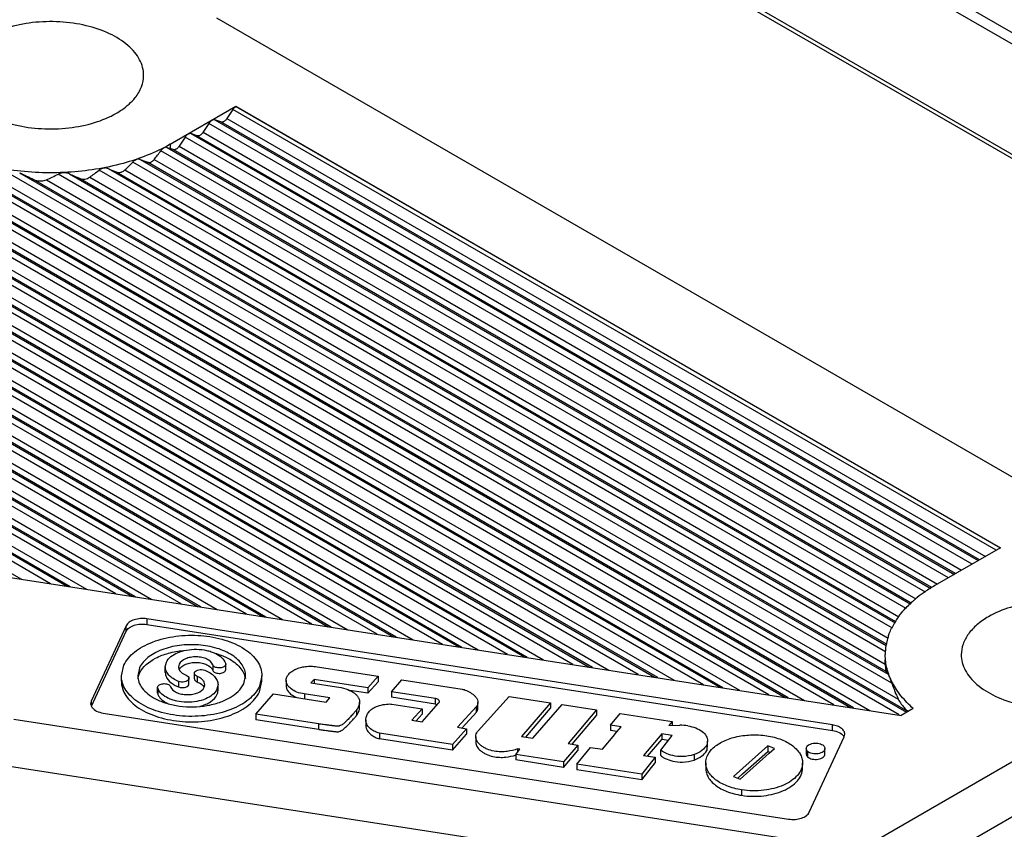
# Model space of a CAD drawing. Header units: inches. Extents: x 0 to 22, y 0 to 17.
# Tile 25 of 33: x 16.7 to 17.9, y 13.4 to 14.4. Entities that reach past the tile are written whole.
import ezdxf

# ---------------------------------------------------------------- set-up
doc = ezdxf.new("R2010")
doc.units = ezdxf.units.IN
doc.header["$LTSCALE"] = 1.21
doc.header["$MEASUREMENT"] = 0
doc.layers.get('0').update_dxf_attribs({"linetype": 'CONTINUOUS'})

msp = doc.modelspace()

# ---------------------------------------------------------------- linework, layer by layer
at = {"color": 7, "linetype": 'CONTINUOUS'}
for p, q in [((18.624, 13.9112), (17.2485, 14.7054)), ((18.5847, 13.9206), (17.2484, 14.6921)), ((17.2596, 14.5571), (18.3508, 13.927)), ((17.2596, 14.5523), (18.3508, 13.9222)), ((18.0251, 13.7389), (16.9338, 14.369)), ((16.8796, 14.2219), (16.9561, 14.2662)), ((16.9526, 14.2624), (16.9456, 14.2518)), ((17.8419, 13.7489), (16.9526, 14.2624)), ((16.9561, 14.2658), (16.9561, 14.2662)), ((16.9561, 14.2662), (17.847, 13.7518)), ((16.9561, 14.2658), (17.847, 13.7515)), ((16.9387, 14.2479), (16.9317, 14.2504)), ((16.9318, 14.2503), (17.8211, 13.7369)), ((16.9457, 14.2519), (17.8294, 13.7417)), ((16.9248, 14.2463), (16.9178, 14.2358)), ((17.8141, 13.7328), (16.9248, 14.2463)), ((17.8224, 13.7376), (16.9387, 14.2479)), ((16.8969, 14.2302), (16.89, 14.2197)), ((17.7863, 13.7167), (16.8969, 14.2302)), ((16.9039, 14.2343), (17.7933, 13.7208)), ((16.9108, 14.2318), (16.9039, 14.2343)), ((17.7946, 13.7216), (16.9108, 14.2318)), ((16.9179, 14.2359), (17.8016, 13.7256)), ((17.7596, 13.7), (16.8687, 14.2144)), ((16.8761, 14.2182), (17.7659, 13.7044)), ((16.8796, 14.2219), (16.8796, 14.217)), ((16.883, 14.2157), (16.8796, 14.217)), ((17.7671, 13.7053), (16.883, 14.2157)), ((16.89, 14.2198), (17.7737, 13.7095)), ((16.8447, 14.2042), (17.742, 13.6861)), ((16.8611, 14.2043), (17.7483, 13.6921)), ((17.7291, 13.5569), (16.6185, 14.1981)), ((16.6255, 14.2021), (17.7376, 13.5601)), ((17.7389, 13.5608), (16.6355, 14.1979)), ((17.7204, 13.594), (16.6859, 14.1913)), ((17.721, 13.658), (16.7967, 14.1917)), ((16.8072, 14.1937), (17.7244, 13.6641)), ((16.8268, 14.192), (17.7284, 13.6714)), ((17.7371, 13.6808), (16.8359, 14.2012)), ((17.7429, 13.6871), (16.853, 14.2009)), ((17.653, 13.5686), (16.5907, 14.182)), ((16.5977, 14.1861), (17.6722, 13.5657)), ((17.6758, 13.5651), (16.6046, 14.1836)), ((16.6116, 14.1876), (17.6949, 13.5622)), ((16.6646, 14.1892), (17.7279, 13.5752)), ((16.7042, 14.1888), (17.7161, 13.6046)), ((17.7138, 13.6075), (16.7204, 14.181)), ((16.7354, 14.1805), (17.7128, 13.6161)), ((17.7129, 13.6305), (16.7491, 14.187)), ((16.7621, 14.1876), (17.7139, 13.638)), ((17.7148, 13.639), (16.7742, 14.1821)), ((16.7858, 14.1835), (17.716, 13.6464)), ((17.7249, 13.6653), (16.8172, 14.1895)), ((16.5699, 14.17), (17.5961, 13.5774)), ((16.5838, 14.1716), (17.6188, 13.5739)), ((17.577, 13.5804), (16.5629, 14.1659)), ((17.5997, 13.5769), (16.5768, 14.1675)), ((17.5009, 13.5922), (16.535, 14.1499)), ((16.542, 14.1539), (17.52, 13.5892)), ((17.5236, 13.5887), (16.5489, 14.1514)), ((16.5559, 14.1555), (17.5428, 13.5857)), ((17.4248, 13.6039), (16.5072, 14.1338)), ((16.5142, 14.1378), (17.444, 13.601)), ((17.4476, 13.6004), (16.5211, 14.1354)), ((16.5281, 14.1394), (17.4667, 13.5975)), ((16.5003, 14.1233), (17.3907, 13.6092)), ((17.3488, 13.6157), (16.4793, 14.1177)), ((16.4864, 14.1218), (17.3679, 13.6127)), ((17.3715, 13.6122), (16.4933, 14.1193)), ((17.2727, 13.6275), (16.4515, 14.1016)), ((16.4585, 14.1057), (17.2919, 13.6245)), ((17.2955, 13.624), (16.4654, 14.1032)), ((16.4724, 14.1073), (17.3146, 13.621)), ((16.4307, 14.0896), (17.2158, 13.6363)), ((16.4446, 14.0912), (17.2386, 13.6328)), ((17.1967, 13.6392), (16.4237, 14.0856)), ((17.2194, 13.6357), (16.4376, 14.0871)), ((17.1206, 13.651), (16.3958, 14.0695)), ((16.4028, 14.0735), (17.1398, 13.648)), ((17.1434, 13.6475), (16.4098, 14.0711)), ((16.4168, 14.0751), (17.1625, 13.6445)), ((17.0446, 13.6628), (16.368, 14.0534)), ((16.375, 14.0575), (17.0637, 13.6598)), ((17.0673, 13.6593), (16.3819, 14.055)), ((16.3889, 14.059), (17.0864, 13.6563)), ((16.3611, 14.043), (17.0104, 13.6681)), ((16.9685, 13.6745), (16.3402, 14.0373)), ((16.3472, 14.0414), (16.9876, 13.6716)), ((16.9912, 13.671), (16.3541, 14.0389)), ((16.8924, 13.6863), (16.3123, 14.0213)), ((16.3193, 14.0253), (16.9116, 13.6833)), ((16.9152, 13.6828), (16.3262, 14.0228)), ((16.3332, 14.0269), (16.9343, 13.6798)), ((16.2915, 14.0092), (16.8355, 13.6951)), ((16.3054, 14.0108), (16.8583, 13.6916)), ((16.8164, 13.6981), (16.2845, 14.0052)), ((16.8391, 13.6946), (16.2984, 14.0068)), ((16.7403, 13.7098), (16.2566, 13.9891)), ((16.2636, 13.9932), (16.7595, 13.7069)), ((16.7631, 13.7063), (16.2706, 13.9907)), ((16.2776, 13.9947), (16.7822, 13.7034)), ((16.2497, 13.9787), (16.7062, 13.7151)), ((17.6981, 13.4087), (18.5847, 13.9206)), ((18.6404, 13.8884), (17.726, 13.3605)), ((17.847, 13.7518), (17.7704, 13.7076)), ((16.6019, 13.7313), (17.7314, 13.5565)), ((16.8525, 13.669), (16.8525, 13.6625)), ((17.6511, 13.5454), (16.8525, 13.669)), ((16.8284, 13.6609), (16.7876, 13.5731)), ((16.7878, 13.5672), (16.8284, 13.6545)), ((16.8284, 13.6545), (16.8284, 13.6609)), ((16.8525, 13.6625), (17.6511, 13.539)), ((16.8739, 13.6129), (16.8751, 13.6183)), ((17.7128, 13.6161), (17.7127, 13.6213)), ((16.8227, 13.6026), (16.8255, 13.6148)), ((16.8439, 13.612), (16.8418, 13.6026)), ((16.8739, 13.6065), (16.8739, 13.613)), ((16.8899, 13.616), (16.8893, 13.613)), ((16.9078, 13.6055), (16.908, 13.6067)), ((16.9291, 13.6153), (16.9291, 13.6089)), ((16.9444, 13.6162), (16.9441, 13.6151)), ((16.9441, 13.6087), (16.9444, 13.6098)), ((16.9442, 13.6171), (16.9444, 13.6162)), ((16.9444, 13.6098), (16.9444, 13.6162)), ((17.0509, 13.6131), (17.1219, 13.6022)), ((17.7128, 13.6161), (17.7131, 13.6105)), ((16.8227, 13.5962), (16.8227, 13.6026)), ((16.8894, 13.596), (16.8894, 13.5896)), ((16.9014, 13.5997), (16.9012, 13.5985)), ((16.9014, 13.5932), (16.9014, 13.5997)), ((16.9078, 13.5991), (16.9078, 13.6055)), ((16.9111, 13.6018), (16.9111, 13.5954)), ((16.9653, 13.5932), (16.9674, 13.6026)), ((16.9865, 13.6026), (16.9837, 13.5904)), ((16.9837, 13.5839), (16.9865, 13.5962)), ((16.9865, 13.5962), (16.9865, 13.6026)), ((17.0147, 13.5972), (17.0147, 13.5908)), ((17.0473, 13.5983), (17.0436, 13.5945)), ((17.0436, 13.5945), (17.0732, 13.5899)), ((17.0473, 13.5983), (17.0473, 13.5939)), ((17.1099, 13.5886), (17.0473, 13.5983)), ((17.1219, 13.6022), (17.1099, 13.5886)), ((17.1099, 13.5822), (17.1219, 13.5957)), ((17.1219, 13.6022), (17.1219, 13.5957)), ((17.1374, 13.584), (17.1496, 13.5979)), ((17.1496, 13.5979), (17.2198, 13.587)), ((17.7204, 13.594), (17.718, 13.6009)), ((16.8648, 13.589), (16.8651, 13.5901)), ((16.8648, 13.5825), (16.8648, 13.589)), ((16.865, 13.5881), (16.8648, 13.589)), ((16.865, 13.5881), (16.865, 13.5816)), ((16.9012, 13.5921), (16.9014, 13.5933)), ((16.9192, 13.5892), (16.9199, 13.5922)), ((16.9353, 13.5923), (16.9341, 13.5869)), ((16.9353, 13.5858), (16.9353, 13.5922)), ((17.1099, 13.5822), (17.0889, 13.5854)), ((17.1099, 13.5886), (17.1099, 13.5822)), ((17.1374, 13.584), (17.1374, 13.5776)), ((17.1887, 13.5761), (17.1374, 13.584)), ((16.7876, 13.5731), (16.7869, 13.5701)), ((16.7876, 13.5731), (16.7876, 13.5678)), ((16.8648, 13.5825), (16.865, 13.5816)), ((16.9793, 13.5579), (16.9998, 13.5814)), ((16.9998, 13.5814), (17.0614, 13.572)), ((17.0655, 13.5768), (17.0358, 13.5814)), ((17.0359, 13.5813), (17.0359, 13.5759)), ((17.0614, 13.572), (17.0655, 13.5768)), ((17.1002, 13.5655), (17.1002, 13.5719)), ((17.1887, 13.5696), (17.1374, 13.5776)), ((17.1887, 13.5696), (17.1887, 13.5761)), ((17.1929, 13.5735), (17.1929, 13.5716)), ((17.1932, 13.5726), (17.1929, 13.5735)), ((17.2381, 13.5652), (17.2381, 13.5716)), ((17.2384, 13.5384), (17.2746, 13.5786)), ((17.2746, 13.5786), (17.3228, 13.5711)), ((17.0968, 13.5628), (17.0968, 13.5564)), ((17.1378, 13.5696), (17.173, 13.5641)), ((17.173, 13.5641), (17.1612, 13.551)), ((17.173, 13.5641), (17.173, 13.5577)), ((17.1732, 13.5491), (17.1922, 13.5705)), ((17.1887, 13.5696), (17.1909, 13.569)), ((17.2365, 13.5667), (17.2145, 13.5427)), ((17.2196, 13.5418), (17.2365, 13.5603)), ((17.2365, 13.5603), (17.2365, 13.5667)), ((17.3228, 13.5711), (17.2891, 13.532)), ((17.2939, 13.5312), (17.3228, 13.5647)), ((17.3023, 13.5299), (17.3364, 13.569)), ((17.3228, 13.5711), (17.3228, 13.5647)), ((17.3364, 13.569), (17.3764, 13.5628)), ((17.3764, 13.5628), (17.3433, 13.5236)), ((17.3764, 13.5628), (17.3764, 13.5564)), ((17.7454, 13.5645), (17.7314, 13.5565)), ((17.6601, 13.4028), (16.6976, 13.5517)), ((16.8015, 13.5592), (17.6001, 13.4356)), ((16.9793, 13.5579), (16.9793, 13.5514)), ((17.0526, 13.5465), (16.9793, 13.5579)), ((17.0526, 13.5401), (16.9793, 13.5514)), ((17.1076, 13.5511), (17.1076, 13.5447)), ((17.1612, 13.551), (17.1732, 13.5491)), ((17.1663, 13.5502), (17.173, 13.5577)), ((17.3481, 13.5228), (17.3764, 13.5564)), ((17.3925, 13.5452), (17.4038, 13.5586)), ((17.4038, 13.5586), (17.4645, 13.5492)), ((17.4645, 13.5492), (17.4606, 13.5445)), ((17.4645, 13.5492), (17.4645, 13.5447)), ((17.0526, 13.5401), (17.0526, 13.5465)), ((17.225, 13.5408), (17.2087, 13.5224)), ((17.2145, 13.5427), (17.225, 13.5408)), ((17.225, 13.5408), (17.225, 13.5344)), ((17.3925, 13.5452), (17.3925, 13.5387)), ((17.4051, 13.5432), (17.3925, 13.5452)), ((17.4003, 13.5375), (17.3925, 13.5387)), ((17.3977, 13.5344), (17.4051, 13.5432)), ((17.4606, 13.5445), (17.4733, 13.5451)), ((17.6511, 13.539), (17.6511, 13.5454)), ((17.1233, 13.5356), (17.1233, 13.5292)), ((17.2087, 13.5224), (17.1233, 13.5356)), ((17.2087, 13.5159), (17.1233, 13.5292)), ((17.2087, 13.5159), (17.225, 13.5344)), ((17.2356, 13.5316), (17.2356, 13.5252)), ((17.2891, 13.532), (17.3023, 13.5299)), ((17.3831, 13.517), (17.3975, 13.5342)), ((17.3975, 13.5342), (17.3977, 13.5344)), ((17.4523, 13.5348), (17.431, 13.5098)), ((17.4358, 13.509), (17.4523, 13.5284)), ((17.4511, 13.5161), (17.4646, 13.5329)), ((17.4523, 13.5348), (17.4523, 13.5284)), ((17.4646, 13.5329), (17.4523, 13.5348)), ((17.46, 13.5272), (17.4523, 13.5284)), ((17.5058, 13.5266), (17.5048, 13.5219)), ((17.5058, 13.5201), (17.5058, 13.5265)), ((17.6242, 13.4437), (17.665, 13.5315)), ((17.665, 13.5315), (17.6657, 13.5344)), ((17.2087, 13.5224), (17.2087, 13.5159)), ((17.2825, 13.5109), (17.2871, 13.517)), ((17.2843, 13.5175), (17.2843, 13.5132)), ((17.2871, 13.517), (17.2843, 13.5175)), ((17.3547, 13.5218), (17.338, 13.5024)), ((17.338, 13.4959), (17.3547, 13.5154)), ((17.3433, 13.5236), (17.3547, 13.5218)), ((17.3532, 13.4995), (17.3694, 13.5192)), ((17.3547, 13.5218), (17.3547, 13.5154)), ((17.3694, 13.5192), (17.3831, 13.517)), ((17.4511, 13.5097), (17.4511, 13.5161)), ((17.5048, 13.5219), (17.5048, 13.5154)), ((17.5048, 13.5154), (17.5058, 13.5201)), ((17.5076, 13.5132), (17.5104, 13.5168)), ((17.5759, 13.521), (17.5358, 13.4854)), ((17.5464, 13.4884), (17.5759, 13.5145)), ((17.5759, 13.521), (17.5759, 13.5145)), ((17.5837, 13.518), (17.5759, 13.521)), ((17.5776, 13.5126), (17.5837, 13.518)), ((17.6207, 13.5178), (17.6207, 13.5113)), ((17.6223, 13.5145), (17.6223, 13.5081)), ((17.6425, 13.5115), (17.6425, 13.5179)), ((17.2825, 13.5109), (17.2825, 13.5045)), ((17.338, 13.5024), (17.2825, 13.5109)), ((17.338, 13.4959), (17.2825, 13.5045)), ((17.4447, 13.5076), (17.429, 13.4878)), ((17.431, 13.5098), (17.4447, 13.5076)), ((17.4447, 13.5076), (17.4447, 13.5012)), ((17.4899, 13.5108), (17.4899, 13.5044)), ((17.5055, 13.5096), (17.5076, 13.5132)), ((17.5437, 13.4823), (17.5776, 13.5126)), ((17.6499, 13.3487), (16.6874, 13.4976)), ((17.338, 13.5024), (17.338, 13.4959)), ((17.3532, 13.4995), (17.3532, 13.4931)), ((17.429, 13.4878), (17.3532, 13.4995)), ((17.429, 13.4814), (17.3532, 13.4931)), ((17.429, 13.4814), (17.4447, 13.5012)), ((17.5036, 13.5012), (17.5036, 13.4947)), ((17.6165, 13.4948), (17.6165, 13.5012)), ((17.429, 13.4878), (17.429, 13.4814)), ((17.5358, 13.4854), (17.5437, 13.4823)), ((17.5408, 13.4834), (17.5464, 13.4884)), ((17.5454, 13.4697), (17.5454, 13.4633))]:
    msp.add_line(p, q, dxfattribs=at)
for centre, radius, start, end in [((17.8448, 13.575), 0.152, 124.3069, 128.5421), ((17.8563, 13.5585), 0.1721, 119.9359, 124.3483), ((17.8234, 13.5998), 0.1192, 133.3759, 136.9426), ((17.8292, 13.5938), 0.1276, 132.2325, 133.4128), ((17.8322, 13.5905), 0.132, 130.8227, 132.2311), ((17.8369, 13.585), 0.1392, 128.552, 130.814), ((17.7953, 13.6213), 0.0836, 149.0741, 153.9114), ((17.7994, 13.6189), 0.0884, 148.3411, 149.1228), ((17.8024, 13.617), 0.092, 144.2553, 148.3287), ((17.807, 13.6139), 0.0975, 143.1868, 144.2925), ((17.7819, 13.6267), 0.0692, 164.0899, 169.9628), ((17.7846, 13.6259), 0.072, 160.8096, 164.1005), ((17.779, 13.6272), 0.0663, 170.6635, 179.969), ((17.7803, 13.627), 0.0676, 169.9863, 170.68), ((16.8987, 13.6142), 0.00974, 212.7945, 217.4011), ((16.9112, 13.5851), 0.00884, 27.4274, 32.794), ((16.7963, 13.5714), 0.00964, 213.7112, 217.7968), ((17.7664, 13.5948), 0.0432, 221.1891, 227.3015), ((17.7668, 13.5952), 0.0437, 227.2877, 231.1987), ((17.4709, 13.4564), 0.0887, 82.3103, 88.4689), ((17.6571, 13.5272), 0.00877, 28.3669, 33.714), ((17.5345, 13.494), 0.0331, 135.2193, 136.6814), ((17.9255, 14.4353), 0.985, 249.205, 249.3776)]:
    msp.add_arc(centre, radius, start, end, dxfattribs=at)
for centre, major_axis, ratio, start_param, end_param in [((16.7404, 14.3103), (0.1479, 0.2047), 0.634351, -1.631117, -1.581179), ((16.7404, 14.2973), (0.1967, -0.0928), 0.090392, -0.767623, -0.742779), ((16.7404, 14.2713), (0.1967, -0.0928), 0.090392, -0.969559, -0.918845), ((16.7404, 14.3624), (0.1479, 0.2047), 0.634351, -2.058478, -2.001093), ((16.7404, 14.2453), (0.1967, -0.0928), 0.090392, -1.181565, -1.127346), ((16.7404, 14.3363), (0.1479, 0.2047), 0.634351, -1.836793, -1.784704), ((16.7404, 14.1933), (0.1967, -0.0928), 0.090392, -1.7127, -1.629745), ((16.7404, 14.3884), (0.1479, 0.2047), 0.634351, -2.316753, -2.247129), ((16.7404, 14.2193), (0.1967, -0.0928), 0.090392, -1.417707, -1.355577), ((17.9096, 13.5182), (0.1967, -0.0928), 0.090392, -2.997405, -2.91445), ((17.9096, 13.7393), (0.1479, 0.2047), 0.634351, -3.581778, -3.466923)]:
    msp.add_ellipse(centre, major_axis=major_axis, ratio=ratio, start_param=start_param, end_param=end_param, dxfattribs=at)
for points, knots in [([(16.8486, 14.3023), (16.8486, 14.3054), (16.8478, 14.3117), (16.8442, 14.3208), (16.8383, 14.3295), (16.8272, 14.3406), (16.8084, 14.3521), (16.7812, 14.3611), (16.7508, 14.3654), (16.7195, 14.3646), (16.69, 14.3586), (16.6718, 14.3511), (16.6638, 14.3465)], [0, 0, 0, 0, 0.04286, 0.087491, 0.135327, 0.187291, 0.304558, 0.438227, 0.582569, 0.729722, 0.871308, 1, 1, 1, 1]), ([(16.6321, 14.3023), (16.6321, 14.2992), (16.6329, 14.2929), (16.6365, 14.2838), (16.6424, 14.2751), (16.6535, 14.264), (16.6723, 14.2526), (16.6995, 14.2435), (16.7299, 14.2392), (16.7612, 14.2401), (16.7908, 14.246), (16.8089, 14.2535), (16.8169, 14.2581)], [0, 0, 0, 0, 0.04286, 0.087491, 0.135327, 0.187291, 0.304558, 0.438227, 0.582569, 0.729722, 0.871308, 1, 1, 1, 1]), ([(16.8388, 14.2763), (16.8418, 14.2801), (16.8468, 14.2883), (16.8486, 14.2978), (16.8486, 14.3023)], [0, 0, 0, 0, 0.520002, 1, 1, 1, 1]), ([(16.8169, 14.2581), (16.8191, 14.2594), (16.8272, 14.2644), (16.8344, 14.2708), (16.8388, 14.2763)], [0, 0, 0, 0, 0.269118, 1, 1, 1, 1]), ([(16.9561, 14.2658), (16.9558, 14.2656), (16.9544, 14.2647), (16.9533, 14.2634), (16.9526, 14.2624)], [0, 0, 0, 0, 0.230044, 1, 1, 1, 1]), ([(16.9283, 14.2498), (16.9279, 14.2496), (16.9266, 14.2486), (16.9255, 14.2474), (16.9248, 14.2463)], [0, 0, 0, 0, 0.230044, 1, 1, 1, 1]), ([(16.9317, 14.2504), (16.9315, 14.2505), (16.9303, 14.2507), (16.9291, 14.2502), (16.9283, 14.2498)], [0, 0, 0, 0, 0.220723, 1, 1, 1, 1]), ([(16.9422, 14.2485), (16.9419, 14.2483), (16.9408, 14.2478), (16.9395, 14.2476), (16.9387, 14.2479)], [0, 0, 0, 0, 0.289483, 1, 1, 1, 1]), ([(16.9456, 14.2518), (16.9454, 14.2515), (16.9444, 14.2502), (16.9432, 14.2491), (16.9422, 14.2485)], [0, 0, 0, 0, 0.267377, 1, 1, 1, 1]), ([(16.9004, 14.2337), (16.9001, 14.2335), (16.8987, 14.2326), (16.8976, 14.2313), (16.8969, 14.2302)], [0, 0, 0, 0, 0.230044, 1, 1, 1, 1]), ([(16.9039, 14.2343), (16.9036, 14.2344), (16.9024, 14.2346), (16.9012, 14.2341), (16.9004, 14.2337)], [0, 0, 0, 0, 0.220723, 1, 1, 1, 1]), ([(16.9144, 14.2324), (16.9141, 14.2322), (16.913, 14.2317), (16.9117, 14.2315), (16.9108, 14.2318)], [0, 0, 0, 0, 0.289483, 1, 1, 1, 1]), ([(16.9178, 14.2358), (16.9176, 14.2354), (16.9166, 14.2341), (16.9154, 14.233), (16.9144, 14.2324)], [0, 0, 0, 0, 0.267377, 1, 1, 1, 1]), ([(16.8796, 14.2219), (16.8625, 14.2121), (16.8232, 14.1969), (16.7598, 14.1871), (16.6942, 14.1896), (16.6515, 14.2), (16.6318, 14.2075)], [0, 0, 0, 0, 0.232137, 0.488804, 0.751435, 1, 1, 1, 1]), ([(16.8724, 14.2177), (16.8721, 14.2175), (16.8707, 14.2166), (16.8695, 14.2154), (16.8687, 14.2144)], [0, 0, 0, 0, 0.232037, 1, 1, 1, 1]), ([(16.8761, 14.2182), (16.8758, 14.2183), (16.8746, 14.2186), (16.8733, 14.2182), (16.8724, 14.2177)], [0, 0, 0, 0, 0.220494, 1, 1, 1, 1]), ([(16.8865, 14.2163), (16.8862, 14.2162), (16.8851, 14.2156), (16.8838, 14.2154), (16.883, 14.2157)], [0, 0, 0, 0, 0.289483, 1, 1, 1, 1]), ([(16.89, 14.2197), (16.8897, 14.2193), (16.8888, 14.218), (16.8875, 14.2169), (16.8865, 14.2163)], [0, 0, 0, 0, 0.267377, 1, 1, 1, 1]), ([(16.8403, 14.2041), (16.8399, 14.2039), (16.8383, 14.2033), (16.8368, 14.2022), (16.8359, 14.2012)], [0, 0, 0, 0, 0.240292, 1, 1, 1, 1]), ([(16.8447, 14.2042), (16.8444, 14.2043), (16.8429, 14.2047), (16.8414, 14.2045), (16.8403, 14.2041)], [0, 0, 0, 0, 0.228565, 1, 1, 1, 1]), ([(16.8571, 14.2012), (16.8575, 14.2013), (16.859, 14.2021), (16.8603, 14.2033), (16.8611, 14.2043)], [0, 0, 0, 0, 0.23668, 1, 1, 1, 1]), ([(16.802, 14.1941), (16.8016, 14.194), (16.7997, 14.1935), (16.7979, 14.1926), (16.7967, 14.1917)], [0, 0, 0, 0, 0.247304, 1, 1, 1, 1]), ([(16.8072, 14.1937), (16.8069, 14.1938), (16.8052, 14.1944), (16.8033, 14.1943), (16.802, 14.1941)], [0, 0, 0, 0, 0.235271, 1, 1, 1, 1]), ([(16.822, 14.1893), (16.8225, 14.1894), (16.8242, 14.19), (16.8258, 14.191), (16.8268, 14.192)], [0, 0, 0, 0, 0.244099, 1, 1, 1, 1]), ([(16.853, 14.2009), (16.8533, 14.2008), (16.8547, 14.2004), (16.8561, 14.2007), (16.8571, 14.2012)], [0, 0, 0, 0, 0.229336, 1, 1, 1, 1]), ([(16.728, 14.1792), (16.7287, 14.1792), (16.7311, 14.1792), (16.7337, 14.1797), (16.7354, 14.1805)], [0, 0, 0, 0, 0.254308, 1, 1, 1, 1]), ([(16.7557, 14.1887), (16.7551, 14.1886), (16.7528, 14.1884), (16.7506, 14.1878), (16.7491, 14.187)], [0, 0, 0, 0, 0.253013, 1, 1, 1, 1]), ([(16.7621, 14.1876), (16.7616, 14.1878), (16.7595, 14.1886), (16.7573, 14.1887), (16.7557, 14.1887)], [0, 0, 0, 0, 0.242443, 1, 1, 1, 1]), ([(16.7742, 14.1821), (16.7746, 14.1819), (16.7765, 14.1813), (16.7786, 14.1812), (16.7801, 14.1814)], [0, 0, 0, 0, 0.241679, 1, 1, 1, 1]), ([(16.8172, 14.1895), (16.8175, 14.1893), (16.8191, 14.1888), (16.8208, 14.1889), (16.822, 14.1893)], [0, 0, 0, 0, 0.235535, 1, 1, 1, 1]), ([(18.0179, 13.6272), (18.0179, 13.6303), (18.017, 13.6366), (18.0134, 13.6457), (18.0075, 13.6544), (17.9965, 13.6655), (17.9776, 13.677), (17.9505, 13.686), (17.92, 13.6903), (17.8888, 13.6895), (17.8592, 13.6835), (17.841, 13.676), (17.833, 13.6714)], [0, 0, 0, 0, 0.04286, 0.087491, 0.135327, 0.187291, 0.304558, 0.438227, 0.582569, 0.729722, 0.871308, 1, 1, 1, 1]), ([(17.7289, 13.6723), (17.7295, 13.6731), (17.7318, 13.6761), (17.7343, 13.679), (17.7363, 13.6812)], [0, 0, 0, 0, 0.245459, 1, 1, 1, 1]), ([(16.8525, 13.669), (16.85, 13.6694), (16.8449, 13.6695), (16.8378, 13.6682), (16.8319, 13.6655), (16.8291, 13.6625), (16.8284, 13.6609)], [0, 0, 0, 0, 0.286389, 0.563042, 0.804684, 1, 1, 1, 1]), ([(17.833, 13.6714), (17.8283, 13.6687), (17.8197, 13.6627), (17.8094, 13.6519), (17.8028, 13.6399), (17.8013, 13.6313), (17.8013, 13.6272)], [0, 0, 0, 0, 0.289771, 0.549063, 0.782223, 1, 1, 1, 1]), ([(16.8284, 13.6545), (16.8291, 13.6561), (16.8319, 13.659), (16.8378, 13.6618), (16.8449, 13.6631), (16.85, 13.6629), (16.8525, 13.6625)], [0, 0, 0, 0, 0.195316, 0.436958, 0.713611, 1, 1, 1, 1]), ([(17.7166, 13.6496), (17.7168, 13.6503), (17.7179, 13.6532), (17.7191, 13.656), (17.7202, 13.6581)], [0, 0, 0, 0, 0.247153, 1, 1, 1, 1]), ([(16.8255, 13.6148), (16.8283, 13.6208), (16.8355, 13.629), (16.8478, 13.637), (16.8636, 13.6443), (16.8864, 13.6497), (16.9151, 13.6505), (16.9425, 13.6456), (16.9626, 13.6369), (16.9748, 13.6274), (16.9814, 13.6197), (16.9855, 13.6114), (16.9865, 13.6054), (16.9865, 13.6026)], [0, 0, 0, 0, 0.102322, 0.162151, 0.227509, 0.370925, 0.52244, 0.669266, 0.799913, 0.857115, 0.908716, 0.95569, 1, 1, 1, 1]), ([(16.9674, 13.6026), (16.9674, 13.6048), (16.9667, 13.6093), (16.9635, 13.6157), (16.9585, 13.6216), (16.9491, 13.6289), (16.9336, 13.6356), (16.9126, 13.6393), (16.8906, 13.6387), (16.8732, 13.6346), (16.861, 13.629), (16.8516, 13.6228), (16.8461, 13.6166), (16.8439, 13.612)], [0, 0, 0, 0, 0.044313, 0.091284, 0.142885, 0.200091, 0.330736, 0.47756, 0.629069, 0.772486, 0.837847, 0.897675, 1, 1, 1, 1]), ([(16.8439, 13.6056), (16.8475, 13.6133), (16.8595, 13.6227), (16.8779, 13.6295), (16.8891, 13.6315), (16.8949, 13.632)], [0, 0, 0, 0, 0.43287, 0.704416, 1, 1, 1, 1]), ([(16.8751, 13.6183), (16.8775, 13.6235), (16.8861, 13.6294), (16.8989, 13.6329), (16.9104, 13.6339), (16.9201, 13.6328), (16.9273, 13.6308), (16.9357, 13.6274), (16.9423, 13.6224), (16.9442, 13.6171)], [0, 0, 0, 0, 0.217568, 0.356467, 0.505144, 0.652882, 0.723146, 0.789416, 1, 1, 1, 1]), ([(16.9291, 13.6153), (16.9281, 13.6183), (16.9234, 13.6219), (16.9165, 13.6241), (16.91, 13.6248), (16.9034, 13.6243), (16.8962, 13.6223), (16.8913, 13.6189), (16.8899, 13.616)], [0, 0, 0, 0, 0.210637, 0.346967, 0.494739, 0.64345, 0.782377, 1, 1, 1, 1]), ([(16.8901, 13.6099), (16.8916, 13.6128), (16.8966, 13.616), (16.9038, 13.6179), (16.9103, 13.6184), (16.9167, 13.6176), (16.9235, 13.6154), (16.9281, 13.6118), (16.9291, 13.6089)], [0, 0, 0, 0, 0.220126, 0.359452, 0.507894, 0.654945, 0.790408, 1, 1, 1, 1]), ([(16.9324, 13.6287), (16.9337, 13.6283), (16.9387, 13.6268), (16.9435, 13.6248), (16.9469, 13.623)], [0, 0, 0, 0, 0.260214, 1, 1, 1, 1]), ([(16.9469, 13.623), (16.9496, 13.6215), (16.9547, 13.6184), (16.9609, 13.6127), (16.9653, 13.6063), (16.9668, 13.6017), (16.9672, 13.5994)], [0, 0, 0, 0, 0.288877, 0.549488, 0.784126, 1, 1, 1, 1]), ([(17.7454, 13.5645), (17.7403, 13.569), (17.7312, 13.5782), (17.7207, 13.5938), (17.7142, 13.6103), (17.7127, 13.6217), (17.7127, 13.6272)], [0, 0, 0, 0, 0.277068, 0.532459, 0.770865, 1, 1, 1, 1]), ([(17.8013, 13.6272), (17.8013, 13.6241), (17.8021, 13.6178), (17.8058, 13.6087), (17.8117, 13.6), (17.8227, 13.5889), (17.8416, 13.5775), (17.8687, 13.5684), (17.8991, 13.5641), (17.9304, 13.565), (17.96, 13.5709), (17.9781, 13.5784), (17.9861, 13.583)], [0, 0, 0, 0, 0.04286, 0.087491, 0.135327, 0.187291, 0.304558, 0.438227, 0.582569, 0.729722, 0.871308, 1, 1, 1, 1]), ([(16.8894, 13.596), (16.8872, 13.5969), (16.883, 13.5989), (16.878, 13.603), (16.8747, 13.6077), (16.8739, 13.6113), (16.8739, 13.6129)], [0, 0, 0, 0, 0.299002, 0.562585, 0.792021, 1, 1, 1, 1]), ([(16.8739, 13.6065), (16.8739, 13.6055), (16.8741, 13.6041), (16.8745, 13.6027), (16.8746, 13.6024)], [0, 0, 0, 0, 0.745254, 1, 1, 1, 1]), ([(16.8893, 13.613), (16.8893, 13.6126), (16.8894, 13.6112), (16.8899, 13.6098), (16.8905, 13.6089)], [0, 0, 0, 0, 0.242444, 1, 1, 1, 1]), ([(16.891, 13.6083), (16.8914, 13.6078), (16.8933, 13.6056), (16.896, 13.6042), (16.8981, 13.6034)], [0, 0, 0, 0, 0.223083, 1, 1, 1, 1]), ([(16.908, 13.6067), (16.9084, 13.6074), (16.9099, 13.6088), (16.9129, 13.6099), (16.9163, 13.6101), (16.9187, 13.6096), (16.9198, 13.6092)], [0, 0, 0, 0, 0.19709, 0.448298, 0.729383, 1, 1, 1, 1]), ([(16.9198, 13.6092), (16.922, 13.6083), (16.9262, 13.6063), (16.9312, 13.6022), (16.9345, 13.5975), (16.9353, 13.5939), (16.9353, 13.5923)], [0, 0, 0, 0, 0.299002, 0.562585, 0.792021, 1, 1, 1, 1]), ([(16.9441, 13.6151), (16.9436, 13.614), (16.9417, 13.6127), (16.939, 13.6119), (16.9365, 13.6117), (16.934, 13.612), (16.9313, 13.6128), (16.9295, 13.6142), (16.9291, 13.6153)], [0, 0, 0, 0, 0.217688, 0.356554, 0.505261, 0.653028, 0.789299, 1, 1, 1, 1]), ([(16.9291, 13.6089), (16.9295, 13.6078), (16.9313, 13.6064), (16.934, 13.6056), (16.9365, 13.6053), (16.939, 13.6055), (16.9417, 13.6063), (16.9436, 13.6075), (16.9441, 13.6087)], [0, 0, 0, 0, 0.2107, 0.346971, 0.494738, 0.643445, 0.782311, 1, 1, 1, 1]), ([(17.0147, 13.5972), (17.0147, 13.5985), (17.0153, 13.6013), (17.0177, 13.6049), (17.0214, 13.608), (17.026, 13.6105), (17.0314, 13.6124), (17.0364, 13.6133), (17.0406, 13.6137), (17.0438, 13.6137), (17.0473, 13.6136), (17.0497, 13.6134), (17.0509, 13.6132)], [0, 0, 0, 0, 0.089152, 0.187527, 0.295938, 0.416342, 0.547808, 0.688801, 0.761863, 0.835662, 0.91271, 1, 1, 1, 1]), ([(17.7131, 13.6105), (17.7132, 13.6098), (17.7133, 13.6089), (17.7136, 13.608), (17.7137, 13.6076), (17.7138, 13.6075)], [0, 0, 0, 0, 0.633375, 0.853883, 1, 1, 1, 1]), ([(16.9837, 13.5904), (16.9809, 13.5844), (16.9736, 13.5762), (16.9614, 13.5682), (16.9456, 13.5609), (16.9228, 13.5555), (16.8941, 13.5547), (16.8667, 13.5596), (16.8466, 13.5683), (16.8344, 13.5778), (16.8278, 13.5855), (16.8237, 13.5938), (16.8227, 13.5998), (16.8227, 13.6026)], [0, 0, 0, 0, 0.102322, 0.162151, 0.227509, 0.370925, 0.52244, 0.669266, 0.799913, 0.857115, 0.908716, 0.95569, 1, 1, 1, 1]), ([(16.8227, 13.5962), (16.8227, 13.5933), (16.8237, 13.5874), (16.8278, 13.579), (16.8344, 13.5714), (16.8466, 13.5618), (16.8667, 13.5532), (16.8941, 13.5483), (16.9228, 13.5491), (16.9456, 13.5545), (16.9614, 13.5618), (16.9736, 13.5698), (16.9809, 13.578), (16.9837, 13.5839)], [0, 0, 0, 0, 0.044308, 0.09128, 0.142878, 0.200079, 0.330724, 0.477549, 0.629063, 0.772483, 0.837844, 0.897675, 1, 1, 1, 1]), ([(16.8418, 13.6026), (16.8418, 13.6001), (16.8428, 13.5948), (16.847, 13.5875), (16.8537, 13.5809), (16.8592, 13.5774), (16.8623, 13.5758)], [0, 0, 0, 0, 0.215306, 0.447462, 0.707688, 1, 1, 1, 1]), ([(16.842, 13.5994), (16.8421, 13.5999), (16.8425, 13.602), (16.8432, 13.6041), (16.8439, 13.6056)], [0, 0, 0, 0, 0.245814, 1, 1, 1, 1]), ([(16.8746, 13.6024), (16.8749, 13.6015), (16.8767, 13.5977), (16.88, 13.5948), (16.8826, 13.5931)], [0, 0, 0, 0, 0.22591, 1, 1, 1, 1]), ([(16.9012, 13.5985), (16.9008, 13.5978), (16.8993, 13.5964), (16.8963, 13.5953), (16.8929, 13.5951), (16.8905, 13.5956), (16.8894, 13.596)], [0, 0, 0, 0, 0.19709, 0.448298, 0.729383, 1, 1, 1, 1]), ([(16.8981, 13.6034), (16.899, 13.603), (16.9006, 13.6021), (16.9014, 13.6004), (16.9014, 13.5997)], [0, 0, 0, 0, 0.565207, 1, 1, 1, 1]), ([(16.9111, 13.6018), (16.9102, 13.6022), (16.9086, 13.6031), (16.9078, 13.6048), (16.9078, 13.6055)], [0, 0, 0, 0, 0.565207, 1, 1, 1, 1]), ([(16.9078, 13.5991), (16.9078, 13.5983), (16.9086, 13.5966), (16.9102, 13.5958), (16.9111, 13.5954)], [0, 0, 0, 0, 0.434791, 1, 1, 1, 1]), ([(16.9199, 13.5922), (16.9199, 13.5932), (16.9195, 13.5952), (16.9176, 13.5979), (16.9147, 13.6002), (16.9124, 13.6013), (16.9111, 13.6018)], [0, 0, 0, 0, 0.207979, 0.437415, 0.700998, 1, 1, 1, 1]), ([(16.9111, 13.5954), (16.9119, 13.5951), (16.9148, 13.5938), (16.9174, 13.5918), (16.9187, 13.5899)], [0, 0, 0, 0, 0.282269, 1, 1, 1, 1]), ([(17.0358, 13.5814), (17.0328, 13.5818), (17.0274, 13.5832), (17.0206, 13.5868), (17.016, 13.5915), (17.0147, 13.5954), (17.0147, 13.5972)], [0, 0, 0, 0, 0.315907, 0.583866, 0.80679, 1, 1, 1, 1]), ([(17.718, 13.6009), (17.7176, 13.6017), (17.7171, 13.6029), (17.7165, 13.6042), (17.7161, 13.6046)], [0, 0, 0, 0, 0.601196, 1, 1, 1, 1]), ([(16.8623, 13.5758), (16.8664, 13.5736), (16.8757, 13.57), (16.8906, 13.5669), (16.9064, 13.566), (16.922, 13.5674), (16.9367, 13.571), (16.9523, 13.5779), (16.9621, 13.5864), (16.9653, 13.5932)], [0, 0, 0, 0, 0.125528, 0.261784, 0.403437, 0.544406, 0.678701, 0.801281, 1, 1, 1, 1]), ([(16.9341, 13.5869), (16.9317, 13.5817), (16.923, 13.5758), (16.9103, 13.5723), (16.8988, 13.5713), (16.8891, 13.5724), (16.8819, 13.5744), (16.8735, 13.5778), (16.8669, 13.5828), (16.865, 13.5881)], [0, 0, 0, 0, 0.217568, 0.356467, 0.505144, 0.652882, 0.723146, 0.789416, 1, 1, 1, 1]), ([(16.8651, 13.5901), (16.8656, 13.5912), (16.8675, 13.5925), (16.8702, 13.5933), (16.8727, 13.5935), (16.8752, 13.5932), (16.8779, 13.5924), (16.8797, 13.591), (16.8801, 13.5899)], [0, 0, 0, 0, 0.217688, 0.356554, 0.505261, 0.653028, 0.789299, 1, 1, 1, 1]), ([(16.8801, 13.5899), (16.8811, 13.5869), (16.8858, 13.5833), (16.8927, 13.5811), (16.8992, 13.5804), (16.9058, 13.5809), (16.913, 13.5829), (16.9179, 13.5863), (16.9192, 13.5892)], [0, 0, 0, 0, 0.210637, 0.346967, 0.494739, 0.64345, 0.782377, 1, 1, 1, 1]), ([(16.8826, 13.5931), (16.8831, 13.5927), (16.8853, 13.5914), (16.8876, 13.5903), (16.8894, 13.5896)], [0, 0, 0, 0, 0.239018, 1, 1, 1, 1]), ([(16.8894, 13.5896), (16.8905, 13.5892), (16.8929, 13.5887), (16.8963, 13.5889), (16.8993, 13.5899), (16.9008, 13.5913), (16.9012, 13.5921)], [0, 0, 0, 0, 0.270618, 0.551703, 0.80291, 1, 1, 1, 1]), ([(16.9341, 13.5805), (16.9343, 13.5809), (16.935, 13.5826), (16.9353, 13.5845), (16.9353, 13.5858)], [0, 0, 0, 0, 0.257662, 1, 1, 1, 1]), ([(17.0147, 13.5908), (17.0147, 13.5894), (17.0154, 13.5866), (17.018, 13.5828), (17.0221, 13.5795), (17.0254, 13.5779), (17.0272, 13.5772)], [0, 0, 0, 0, 0.209725, 0.43842, 0.700047, 1, 1, 1, 1]), ([(17.0732, 13.5899), (17.0769, 13.5893), (17.0837, 13.5878), (17.0913, 13.5845), (17.0959, 13.5811), (17.0983, 13.5783), (17.0999, 13.5753), (17.1002, 13.573), (17.1002, 13.5719)], [0, 0, 0, 0, 0.323913, 0.593096, 0.707559, 0.810518, 0.905886, 1, 1, 1, 1]), ([(17.2198, 13.587), (17.2205, 13.5869), (17.2222, 13.5865), (17.226, 13.585), (17.23, 13.5829), (17.2336, 13.58), (17.236, 13.5775), (17.2377, 13.5747), (17.2381, 13.5726), (17.2381, 13.5716)], [0, 0, 0, 0, 0.089911, 0.205363, 0.477644, 0.618397, 0.75329, 0.879361, 1, 1, 1, 1]), ([(16.865, 13.5816), (16.8654, 13.5805), (16.868, 13.5755), (16.8728, 13.5721), (16.8767, 13.5702)], [0, 0, 0, 0, 0.218895, 1, 1, 1, 1]), ([(16.9142, 13.5671), (16.9165, 13.5676), (16.9209, 13.5691), (16.9282, 13.5729), (16.9326, 13.5772), (16.9341, 13.5805)], [0, 0, 0, 0, 0.292442, 0.558809, 1, 1, 1, 1]), ([(17.1002, 13.5719), (17.1002, 13.5712), (17.0999, 13.5679), (17.0983, 13.5649), (17.0968, 13.5628)], [0, 0, 0, 0, 0.220058, 1, 1, 1, 1]), ([(17.1929, 13.5735), (17.1927, 13.5741), (17.1914, 13.5754), (17.1897, 13.5759), (17.1887, 13.5761)], [0, 0, 0, 0, 0.357526, 1, 1, 1, 1]), ([(17.1922, 13.5705), (17.1923, 13.5707), (17.1928, 13.5713), (17.1932, 13.572), (17.1932, 13.5726)], [0, 0, 0, 0, 0.30795, 1, 1, 1, 1]), ([(17.2381, 13.5716), (17.2381, 13.5712), (17.238, 13.5695), (17.2373, 13.5678), (17.2365, 13.5667)], [0, 0, 0, 0, 0.230242, 1, 1, 1, 1]), ([(17.7279, 13.5752), (17.7283, 13.5744), (17.73, 13.5712), (17.7322, 13.5683), (17.7339, 13.5663)], [0, 0, 0, 0, 0.270459, 1, 1, 1, 1]), ([(16.7869, 13.5701), (16.7869, 13.5698), (16.7871, 13.5684), (16.7877, 13.567), (16.7883, 13.5661)], [0, 0, 0, 0, 0.241972, 1, 1, 1, 1]), ([(16.7887, 13.5655), (16.79, 13.5638), (16.7942, 13.5609), (16.7989, 13.5596), (16.8015, 13.5592)], [0, 0, 0, 0, 0.449897, 1, 1, 1, 1]), ([(17.0968, 13.5628), (17.0965, 13.5624), (17.0953, 13.561), (17.0929, 13.5583), (17.0897, 13.5547), (17.086, 13.5509), (17.0825, 13.5476), (17.0794, 13.5452), (17.0768, 13.544), (17.0748, 13.5437), (17.0733, 13.5438), (17.0717, 13.544), (17.07, 13.5442), (17.0686, 13.5444), (17.0671, 13.5446), (17.0649, 13.5449), (17.0617, 13.5453), (17.0574, 13.5458), (17.0544, 13.5462), (17.0526, 13.5465)], [0, 0, 0, 0, 0.031784, 0.105882, 0.205052, 0.312128, 0.410139, 0.484273, 0.535303, 0.571924, 0.600762, 0.624906, 0.661628, 0.698886, 0.709263, 0.751194, 0.825407, 0.895975, 1, 1, 1, 1]), ([(17.0968, 13.5564), (17.0974, 13.5571), (17.0991, 13.5599), (17.1002, 13.5632), (17.1002, 13.5655)], [0, 0, 0, 0, 0.289124, 1, 1, 1, 1]), ([(17.1091, 13.5574), (17.1097, 13.5588), (17.1115, 13.5613), (17.115, 13.5643), (17.119, 13.5665), (17.1246, 13.5685), (17.1301, 13.5695), (17.1349, 13.5698), (17.137, 13.5697), (17.1378, 13.5696)], [0, 0, 0, 0, 0.13798, 0.27586, 0.416264, 0.556982, 0.81694, 0.922094, 1, 1, 1, 1]), ([(17.2365, 13.5603), (17.2368, 13.5607), (17.2377, 13.5622), (17.2381, 13.5639), (17.2381, 13.5652)], [0, 0, 0, 0, 0.278257, 1, 1, 1, 1]), ([(17.0526, 13.5401), (17.0544, 13.5398), (17.0574, 13.5394), (17.0617, 13.5389), (17.0649, 13.5384), (17.0671, 13.5382), (17.0686, 13.538), (17.07, 13.5378), (17.0717, 13.5376), (17.0733, 13.5374), (17.0748, 13.5373), (17.0768, 13.5376), (17.0794, 13.5388), (17.0825, 13.5412), (17.086, 13.5445), (17.0897, 13.5483), (17.0929, 13.5519), (17.0953, 13.5546), (17.0965, 13.5559), (17.0968, 13.5564)], [0, 0, 0, 0, 0.104025, 0.174593, 0.248806, 0.290737, 0.301114, 0.338372, 0.375094, 0.399238, 0.428076, 0.464697, 0.515727, 0.589861, 0.687872, 0.794948, 0.894118, 0.968216, 1, 1, 1, 1]), ([(17.1076, 13.5511), (17.1076, 13.5516), (17.1077, 13.5538), (17.1084, 13.5559), (17.1091, 13.5574)], [0, 0, 0, 0, 0.227149, 1, 1, 1, 1]), ([(17.1233, 13.5356), (17.1216, 13.5361), (17.118, 13.5374), (17.113, 13.5405), (17.1095, 13.5442), (17.1079, 13.548), (17.1076, 13.5501), (17.1076, 13.5511)], [0, 0, 0, 0, 0.228555, 0.484288, 0.739443, 0.86692, 1, 1, 1, 1]), ([(17.1076, 13.5447), (17.1076, 13.5436), (17.1079, 13.5416), (17.1095, 13.5378), (17.113, 13.534), (17.1181, 13.531), (17.1217, 13.5296), (17.1234, 13.5291)], [0, 0, 0, 0, 0.133186, 0.260771, 0.516209, 0.772047, 1, 1, 1, 1]), ([(17.2356, 13.5316), (17.2356, 13.5328), (17.2361, 13.5353), (17.2375, 13.5374), (17.2384, 13.5384)], [0, 0, 0, 0, 0.467332, 1, 1, 1, 1]), ([(17.4828, 13.5443), (17.486, 13.5438), (17.4918, 13.5422), (17.4993, 13.5383), (17.5045, 13.533), (17.5058, 13.5286), (17.5058, 13.5266)], [0, 0, 0, 0, 0.30765, 0.578432, 0.805385, 1, 1, 1, 1]), ([(17.6657, 13.5344), (17.6657, 13.5357), (17.6648, 13.5385), (17.6615, 13.5417), (17.6568, 13.5442), (17.6531, 13.5451), (17.6511, 13.5454)], [0, 0, 0, 0, 0.193822, 0.42079, 0.692121, 1, 1, 1, 1]), ([(17.6511, 13.539), (17.6539, 13.5385), (17.6588, 13.5372), (17.6631, 13.534), (17.6644, 13.5321)], [0, 0, 0, 0, 0.554584, 1, 1, 1, 1]), ([(17.2843, 13.5175), (17.2804, 13.516), (17.274, 13.5144), (17.2647, 13.5138), (17.2567, 13.5146), (17.25, 13.5165), (17.245, 13.519), (17.2408, 13.5218), (17.2369, 13.5257), (17.2356, 13.5298), (17.2356, 13.5316)], [0, 0, 0, 0, 0.216636, 0.348076, 0.489096, 0.63757, 0.714163, 0.785219, 0.90211, 1, 1, 1, 1]), ([(17.511, 13.5174), (17.5144, 13.5207), (17.523, 13.5265), (17.5384, 13.5319), (17.5561, 13.5343), (17.5684, 13.5336), (17.5746, 13.5327)], [0, 0, 0, 0, 0.211181, 0.45379, 0.719894, 1, 1, 1, 1]), ([(17.5746, 13.5327), (17.5805, 13.5318), (17.5912, 13.5291), (17.603, 13.5229), (17.6099, 13.5167), (17.6136, 13.5119), (17.6159, 13.5066), (17.6165, 13.503), (17.6165, 13.5012)], [0, 0, 0, 0, 0.31504, 0.582237, 0.699054, 0.805746, 0.904716, 1, 1, 1, 1]), ([(17.2356, 13.5252), (17.2356, 13.5234), (17.2368, 13.5196), (17.2404, 13.5157), (17.2442, 13.5131), (17.249, 13.5105), (17.2554, 13.5084), (17.2631, 13.5074), (17.2722, 13.5077), (17.2787, 13.5091), (17.2826, 13.5104)], [0, 0, 0, 0, 0.096546, 0.210277, 0.278834, 0.353898, 0.501794, 0.6427, 0.77507, 1, 1, 1, 1]), ([(17.4899, 13.5108), (17.4856, 13.5094), (17.4773, 13.5079), (17.4658, 13.5091), (17.4581, 13.5118), (17.4535, 13.5143), (17.4518, 13.5155), (17.4511, 13.5161)], [0, 0, 0, 0, 0.333315, 0.615264, 0.843466, 0.932272, 1, 1, 1, 1]), ([(17.5048, 13.5219), (17.5034, 13.5195), (17.4989, 13.5148), (17.4932, 13.5119), (17.4899, 13.5108)], [0, 0, 0, 0, 0.442579, 1, 1, 1, 1]), ([(17.4899, 13.5044), (17.4932, 13.5055), (17.4989, 13.5083), (17.5034, 13.513), (17.5048, 13.5154)], [0, 0, 0, 0, 0.557421, 1, 1, 1, 1]), ([(17.6207, 13.5178), (17.6207, 13.5185), (17.6212, 13.52), (17.6229, 13.5219), (17.6256, 13.5232), (17.6288, 13.524), (17.6323, 13.5242), (17.6365, 13.5237), (17.6396, 13.5224), (17.641, 13.521)], [0, 0, 0, 0, 0.089254, 0.191127, 0.313993, 0.457057, 0.603315, 0.753953, 1, 1, 1, 1]), ([(17.6223, 13.5145), (17.6219, 13.515), (17.621, 13.516), (17.6207, 13.5172), (17.6207, 13.5178)], [0, 0, 0, 0, 0.539732, 1, 1, 1, 1]), ([(17.6425, 13.5179), (17.6425, 13.5172), (17.642, 13.5157), (17.6403, 13.5139), (17.6377, 13.5125), (17.6334, 13.5114), (17.6279, 13.5115), (17.6238, 13.5132), (17.6223, 13.5145)], [0, 0, 0, 0, 0.089991, 0.19198, 0.314289, 0.456899, 0.751367, 1, 1, 1, 1]), ([(17.641, 13.521), (17.6414, 13.5205), (17.6422, 13.5196), (17.6425, 13.5184), (17.6425, 13.5179)], [0, 0, 0, 0, 0.539082, 1, 1, 1, 1]), ([(17.4511, 13.5097), (17.4518, 13.5091), (17.4535, 13.5078), (17.4581, 13.5053), (17.4658, 13.5026), (17.4773, 13.5015), (17.4856, 13.503), (17.4899, 13.5044)], [0, 0, 0, 0, 0.067728, 0.156534, 0.384736, 0.666685, 1, 1, 1, 1]), ([(17.5036, 13.5012), (17.5036, 13.5019), (17.5037, 13.5048), (17.5046, 13.5076), (17.5055, 13.5096)], [0, 0, 0, 0, 0.24212, 1, 1, 1, 1]), ([(17.6207, 13.5113), (17.6207, 13.5108), (17.621, 13.5095), (17.6219, 13.5086), (17.6223, 13.5081)], [0, 0, 0, 0, 0.460268, 1, 1, 1, 1]), ([(17.6223, 13.5081), (17.6238, 13.5068), (17.6279, 13.5051), (17.6334, 13.5049), (17.6377, 13.5061), (17.6403, 13.5074), (17.642, 13.5093), (17.6425, 13.5108), (17.6425, 13.5115)], [0, 0, 0, 0, 0.248632, 0.543101, 0.68571, 0.80802, 0.910008, 1, 1, 1, 1]), ([(17.5454, 13.4697), (17.5395, 13.4706), (17.5288, 13.4733), (17.517, 13.4795), (17.5101, 13.4856), (17.5064, 13.4905), (17.5041, 13.4957), (17.5036, 13.4994), (17.5036, 13.5012)], [0, 0, 0, 0, 0.314975, 0.582129, 0.698942, 0.805651, 0.90466, 1, 1, 1, 1]), ([(17.5036, 13.4947), (17.5036, 13.493), (17.5041, 13.4893), (17.5064, 13.4841), (17.5101, 13.4792), (17.517, 13.4731), (17.5288, 13.4669), (17.5395, 13.4642), (17.5454, 13.4633)], [0, 0, 0, 0, 0.09534, 0.194349, 0.301058, 0.417871, 0.685025, 1, 1, 1, 1]), ([(17.6165, 13.5012), (17.6165, 13.4986), (17.6153, 13.4931), (17.6105, 13.4859), (17.6031, 13.4797), (17.5903, 13.4729), (17.5706, 13.4681), (17.5539, 13.4684), (17.5454, 13.4697)], [0, 0, 0, 0, 0.090239, 0.189855, 0.299874, 0.422098, 0.697839, 1, 1, 1, 1]), ([(17.5454, 13.4633), (17.5539, 13.4619), (17.5706, 13.4617), (17.5903, 13.4665), (17.6031, 13.4733), (17.6105, 13.4795), (17.6153, 13.4867), (17.6165, 13.4922), (17.6165, 13.4948)], [0, 0, 0, 0, 0.302161, 0.577902, 0.700126, 0.810145, 0.909761, 1, 1, 1, 1]), ([(17.6001, 13.4356), (17.6027, 13.4352), (17.6077, 13.435), (17.6149, 13.4364), (17.6207, 13.4391), (17.6235, 13.4421), (17.6242, 13.4437)], [0, 0, 0, 0, 0.286389, 0.563042, 0.804684, 1, 1, 1, 1])]:
    msp.add_open_spline(points, degree=3, knots=knots, dxfattribs=at)
for points in [[(16.7204, 14.181), (16.7228, 14.1799), (16.7254, 14.1793), (16.728, 14.1792)], [(16.7801, 14.1814), (16.7821, 14.1816), (16.7841, 14.1823), (16.7858, 14.1835)]]:
    msp.add_open_spline(points, degree=3, dxfattribs=at)

doc.saveas('drawing.dxf')
